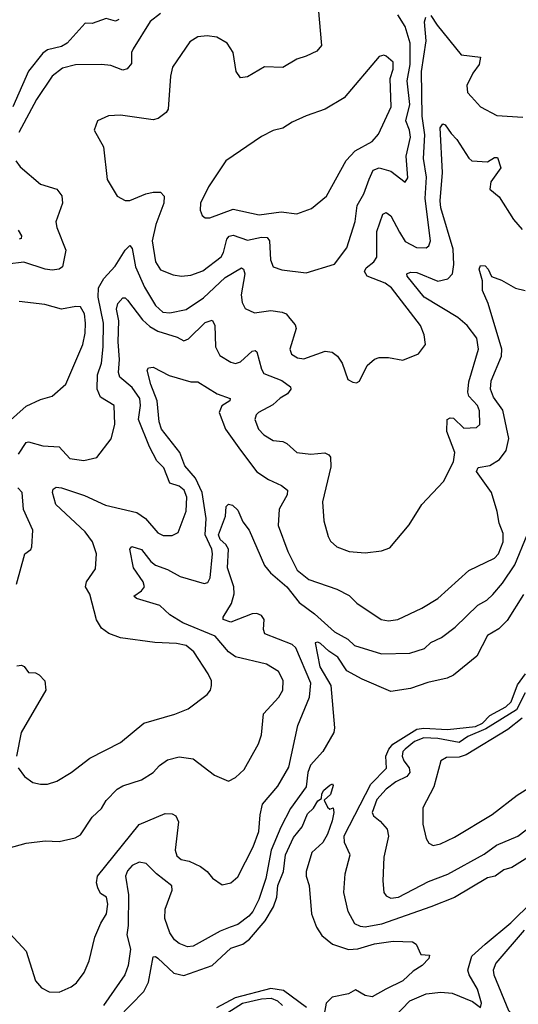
# Model space of a CAD drawing. Extents: x 1552033 to 1694788, y 811965 to 917215.
# Tile 249 of 256: x 1588267 to 1590386, y 889840 to 894025. Entities that reach past the tile are written whole.
import ezdxf

# ---------------------------------------------------------------- set-up
doc = ezdxf.new("R2010")
doc.units = 0

msp = doc.modelspace()

# ---------------------------------------------------------------- linework, layer by layer
at = {"layer": '0CON20XD'}
for points in [[(1589535.4, 894074.6), (1589550, 893915), (1589529.7, 893890.3), (1589485, 893870), (1589445, 893857.1), (1589385, 893821.9), (1589307.5, 893825), (1589235, 893782.5), (1589205, 893778), (1589186.9, 893805), (1589174.5, 893885), (1589149.1, 893925), (1589105, 893950.7), (1589063.8, 893956.2), (1589025, 893952.2), (1588989.7, 893930.3), (1588916.4, 893823.6), (1588907.5, 893785), (1588898.1, 893645), (1588889.6, 893630.4), (1588856.2, 893605), (1588835, 893598.9), (1588695, 893618.8), (1588645, 893616.7), (1588597.5, 893595), (1588583.3, 893555), (1588624, 893485), (1588639.2, 893345), (1588682, 893275), (1588715, 893256.2), (1588735, 893256.2), (1588803.3, 893285), (1588835, 893291.9), (1588865, 893291.5), (1588881.5, 893275), (1588879.5, 893245), (1588846.2, 893155), (1588830.5, 893085), (1588844.7, 892995), (1588865, 892962.2), (1588920.2, 892940.2), (1588955.4, 892935.4), (1588995, 892938.5), (1589045, 892957.7), (1589123, 893017), (1589133.2, 893035), (1589147.6, 893092.4), (1589157.8, 893105), (1589175, 893109.4), (1589235, 893088), (1589295, 893100.7), (1589318.6, 893098.6), (1589328.2, 893085), (1589333.5, 893003.5), (1589345, 892974.3), (1589382, 892962), (1589485, 892948.6), (1589605, 892985.8), (1589657.5, 893055), (1589692.9, 893167.1), (1589701.8, 893235), (1589729.3, 893285), (1589753, 893347), (1589770, 893385), (1589795, 893395.8), (1589845, 893381.6), (1589905, 893334.2), (1589917.1, 893352.9), (1589910, 893445), (1589927.6, 893525), (1589924.4, 893555), (1589909, 893595), (1589925.4, 893665), (1589914.6, 893765), (1589927.2, 893835), (1589927.3, 893925), (1589905.2, 893995.2), (1589874.6, 894045)], [(1588688.1, 894025), (1588675, 894019.1), (1588635, 894030), (1588575, 894009.2), (1588545, 894010), (1588468.8, 893925), (1588445, 893911.2), (1588385, 893896.2), (1588365, 893881.8), (1588304.2, 893805.8), (1588238.6, 893655)], [(1588261.6, 892178.4), (1588295, 892228.2), (1588305, 892230.4), (1588365, 892213.2), (1588435, 892209.5), (1588480.4, 892160.4), (1588539.4, 892150.6), (1588595.3, 892164.7), (1588656.1, 892243.9), (1588671.2, 892305), (1588669.2, 892385), (1588610.1, 892420.1), (1588596.3, 892455), (1588598, 892515), (1588614.7, 892564.7), (1588622.7, 892635), (1588623.5, 892735), (1588601, 892845), (1588601.9, 892885), (1588624.7, 892925), (1588672.7, 892977.3), (1588715, 893044.7), (1588735, 893064.4), (1588745, 893052), (1588759.3, 892975), (1588797.4, 892887.4), (1588845, 892810.4), (1588875, 892781.1), (1588905, 892779.6), (1588975, 892793.3), (1589048, 892842), (1589140.8, 892929.2), (1589209.8, 892969.8), (1589218.9, 892965), (1589224.6, 892945), (1589208.1, 892855), (1589213, 892823), (1589225, 892797.5), (1589265, 892779.5), (1589335, 892789.3), (1589382.2, 892782.2), (1589399.4, 892775), (1589415.3, 892755.3), (1589437.5, 892727.5), (1589442.1, 892712.1), (1589415.6, 892625), (1589422.7, 892602.7), (1589447.8, 892587.8), (1589475, 892582.9), (1589565, 892615.7), (1589595, 892611.4), (1589617.5, 892595), (1589637.5, 892565), (1589662.5, 892495), (1589683.6, 892483.6), (1589698.3, 892481.7), (1589711.7, 892488.3), (1589743.8, 892555), (1589775, 892582.5), (1589795, 892588.6), (1589835, 892588.6), (1589895, 892577.5), (1589962, 892605), (1589991.2, 892645), (1589985.7, 892685), (1589971.1, 892725), (1589847.3, 892885), (1589820.9, 892905), (1589744.2, 892934.2), (1589732.6, 892955), (1589739.4, 892970.6), (1589772.7, 892995), (1589785.2, 893015), (1589785.3, 893125), (1589811.2, 893198.8), (1589825, 893205.6), (1589845, 893191.5), (1589881.6, 893121.6), (1589905, 893082.3), (1589953.4, 893056.6), (1589995.4, 893054.6), (1590006.6, 893063.4), (1590013.8, 893085), (1589990.6, 893265), (1589996.8, 893355), (1589983.8, 893435), (1589988.7, 893535), (1589977.9, 893615), (1589974.2, 893804.2), (1589994.8, 893935), (1589987.5, 894015), (1589992.6, 894035)], [(1588865, 894050.6), (1588822.3, 894017.7), (1588748.8, 893901.2), (1588742.9, 893885), (1588741.9, 893838.1), (1588724.7, 893815.3), (1588705, 893810.8), (1588655, 893829.5), (1588615, 893834), (1588505, 893832.3), (1588448.7, 893818.7), (1588405, 893785.4), (1588338.8, 893685), (1588264.2, 893545)], [(1590015, 894043.3), (1590040.9, 894000.9), (1590143.1, 893875), (1590226, 893865), (1590220.6, 893835), (1590193.2, 893796.8), (1590168.1, 893745), (1590170.6, 893715), (1590186.7, 893696.7), (1590225.8, 893655), (1590295, 893617.1), (1590405, 893610.4)], [(1589055, 893182), (1589075, 893182.5), (1589175, 893218.9), (1589285, 893195.4), (1589378.3, 893208.3), (1589445, 893200), (1589507.9, 893222.1), (1589571.1, 893275), (1589654.1, 893425.9), (1589693.2, 893466.8), (1589765, 893506.7), (1589792.4, 893537.6), (1589846.5, 893655), (1589842.1, 893775), (1589854.6, 893815), (1589854.5, 893844.5), (1589825, 893870), (1589815, 893873.8), (1589795, 893868.8), (1589646.7, 893693.3), (1589565, 893644.3), (1589484.1, 893615.9), (1589425, 893589.2), (1589385, 893563.1), (1589345, 893553.9), (1589295, 893528.4), (1589143.1, 893425), (1589069.4, 893315), (1589035.8, 893245), (1589034.3, 893215), (1589043, 893193), (1589055, 893182)], [(1588260.6, 890845), (1588288.1, 890808.1), (1588323.2, 890783.2), (1588355, 890775.7), (1588385, 890775.6), (1588425, 890787.8), (1588485.8, 890825), (1588565, 890886.4), (1588695, 890952.5), (1588795.3, 891034.7), (1588926.7, 891073.3), (1588983.5, 891096.5), (1589063.3, 891156.7), (1589078.1, 891175), (1589083.1, 891195), (1589081.9, 891215), (1589067.8, 891245), (1589007.7, 891337.7), (1588975, 891364.6), (1588933.7, 891373.7), (1588841.9, 891378.1), (1588695, 891397.8), (1588645.4, 891415.4), (1588615, 891438.6), (1588593.6, 891473.6), (1588565, 891583.8), (1588547.1, 891615), (1588551.5, 891635), (1588588.8, 891691.2), (1588593.9, 891755), (1588577.2, 891805), (1588545, 891847.5), (1588420.9, 891965), (1588406.9, 892015), (1588410, 892030), (1588422.7, 892037.3), (1588445, 892035.4), (1588542.3, 892002.3), (1588631.9, 891961.9), (1588765, 891930.7), (1588801.8, 891905), (1588855, 891843.6), (1588877.4, 891832.6), (1588915, 891832.5), (1588940.8, 891845), (1588974.7, 891935.3), (1588977.8, 891995), (1588965.9, 892025), (1588945, 892042), (1588905, 892055.5), (1588879.9, 892119.9), (1588850, 892150), (1588819.2, 892209.2), (1588772.1, 892325), (1588780.8, 892385), (1588777.6, 892415), (1588745, 892461.8), (1588692.3, 892505), (1588686.9, 892525), (1588690.8, 892580.8), (1588685.2, 892655), (1588688.1, 892745), (1588678.9, 892795), (1588685, 892818.6), (1588705, 892843.3), (1588715, 892843.1), (1588725, 892833.3), (1588789.6, 892749.6), (1588820.7, 892720.7), (1588855, 892701.5), (1588937.1, 892675), (1588965, 892659.5), (1588985, 892667.7), (1589055, 892737.5), (1589085, 892748.1), (1589096.7, 892726.7), (1589098.8, 892635), (1589117.8, 892597.8), (1589165, 892569.2), (1589185, 892564), (1589205, 892570), (1589255, 892615.5), (1589268.6, 892618.6), (1589275, 892613.8), (1589295, 892539.2), (1589305, 892521.5), (1589381, 892491), (1589418, 892465), (1589420, 892455), (1589405.6, 892435), (1589373.9, 892416.1), (1589342.8, 892387.2), (1589282.2, 892355), (1589272.5, 892345), (1589266.8, 892325), (1589282.3, 892285), (1589305, 892260.5), (1589345, 892236.4), (1589385, 892232), (1589403.2, 892223.2), (1589445.4, 892185.4), (1589505, 892178.8), (1589563.6, 892183.6), (1589581.2, 892175), (1589587.5, 892165), (1589588.9, 892125), (1589553.5, 891975), (1589560, 891895), (1589577.8, 891827.8), (1589588.8, 891808.8), (1589615, 891784.4), (1589667.5, 891765), (1589735, 891758.2), (1589805, 891767.1), (1589839.7, 891780.3), (1589922.4, 891877.6), (1589975.7, 891965), (1590067.7, 892062.3), (1590111.2, 892145), (1590117.2, 892185), (1590082.9, 892275), (1590083.8, 892326.2), (1590097, 892333), (1590110.7, 892330.7), (1590155, 892289.4), (1590209.1, 892290.9), (1590222.2, 892305), (1590221.7, 892361.7), (1590212.5, 892385), (1590175.7, 892425), (1590172.2, 892442.2), (1590176.2, 892485), (1590216.6, 892625), (1590210.6, 892670.6), (1590169.1, 892725), (1590128.9, 892758.9), (1589986.1, 892845), (1589914.5, 892935), (1589913.1, 892945), (1589928.2, 892951.8), (1589955, 892949.8), (1590045, 892913.8), (1590086.7, 892923.3), (1590106.5, 892945), (1590112.2, 892985), (1590109.2, 893049.2), (1590057.6, 893225), (1590054.1, 893255), (1590064.7, 893375), (1590054.3, 893565.7), (1590065, 893582.5), (1590075, 893578.6), (1590100.9, 893540.9)], [(1590100.9, 893540.9), (1590125.5, 893515.5), (1590175.9, 893435.9), (1590189.2, 893425), (1590255, 893420.5), (1590285, 893438.5), (1590298.5, 893438.5), (1590312.1, 893395), (1590269.1, 893335), (1590265.6, 893305), (1590305, 893272.5), (1590366.4, 893175), (1590403.2, 893133.2)], [(1588251.4, 893425), (1588269.1, 893399.1), (1588356.3, 893326.3), (1588424.6, 893304.6), (1588446, 893276), (1588448.5, 893245), (1588420.9, 893165), (1588425, 893141.2), (1588463.1, 893045), (1588448.6, 892975), (1588435, 892964.5), (1588405, 892960.7), (1588375, 892964.7), (1588285, 892994.8), (1588215, 892985.4)], [(1588260.7, 893130.7), (1588275, 893106.7), (1588273.8, 893095), (1588265, 893091.5)], [(1588114.4, 890475.6), (1588295, 890525.6), (1588375, 890534.2), (1588435, 890532), (1588502.3, 890547.7), (1588525, 890560), (1588575.8, 890635), (1588615, 890672.5), (1588635, 890705.8), (1588682.2, 890755), (1588705, 890768.5), (1588785.2, 890794.8), (1588834.4, 890825), (1588861.1, 890855), (1588895, 890879.1), (1588945, 890892.5), (1589005, 890883.1), (1589094.5, 890814.5), (1589155, 890788.8), (1589185, 890803.8), (1589221.3, 890838.7), (1589282.5, 890947.5), (1589295.5, 890985), (1589303.8, 891075), (1589369.1, 891145), (1589385.5, 891175), (1589386.7, 891216.7), (1589367.8, 891255), (1589316.4, 891286.4), (1589185, 891316.8), (1589155, 891338.8), (1589097.9, 891405), (1588961, 891461), (1588905.5, 891495), (1588863.1, 891535), (1588764.1, 891564.1), (1588752.9, 891575), (1588785, 891597.1), (1588797.6, 891615), (1588792.3, 891635), (1588751.1, 891695), (1588735.8, 891775), (1588744.3, 891785.7), (1588785, 891773.1), (1588825, 891721.5), (1588845, 891706.2), (1588895, 891687.8), (1588948.6, 891658.6), (1589051.7, 891628.3), (1589066.6, 891633.4), (1589076.9, 891653.1), (1589086.7, 891755), (1589083.2, 891775), (1589055.4, 891835), (1589059.6, 891905), (1589043.3, 892015), (1589015, 892076.2), (1588968.5, 892128.5), (1588947.4, 892185), (1588870.3, 892285), (1588859.7, 892315), (1588851.4, 892405), (1588824.2, 892475), (1588809.5, 892535), (1588815, 892545.8), (1588835, 892547.5), (1588902.6, 892512.6), (1588994.2, 892485.8), (1589025, 892486), (1589106.2, 892435), (1589161.2, 892415), (1589160.8, 892405), (1589126.2, 892383.8), (1589115.4, 892355), (1589142.2, 892285), (1589205.6, 892195.6), (1589275, 892103.8), (1589325, 892071.1), (1589380.6, 892045), (1589405.7, 892025), (1589404.5, 892005), (1589369.6, 891945), (1589366, 891875), (1589406.9, 891765), (1589446.8, 891685), (1589495.8, 891645), (1589615, 891603.8), (1589667.5, 891577.5), (1589700, 891545), (1589803.8, 891475), (1589835, 891469.6), (1589875, 891476.2), (1589976.3, 891523.7), (1590045, 891564.5), (1590175.9, 891684.1), (1590285, 891735.6), (1590301.8, 891755), (1590322.1, 891805), (1590321.4, 891841.4), (1590304.4, 891885), (1590296.7, 891935), (1590271.9, 892015), (1590209.3, 892105), (1590215, 892121.5), (1590265, 892130.3), (1590306.1, 892155), (1590335, 892194.4), (1590346.6, 892245), (1590321, 892365), (1590280.8, 892420.8), (1590267.7, 892455), (1590270.8, 892489.2), (1590315.2, 892595), (1590316.3, 892625), (1590258.3, 892818.3), (1590233.7, 892873.7), (1590234.4, 892915), (1590220, 892965), (1590225, 892980), (1590245, 892978.8), (1590258.8, 892965), (1590272.9, 892932.9), (1590315, 892917.8), (1590374.4, 892884.4), (1590415, 892873.3)], [(1588162.2, 892265), (1588295, 892381.8), (1588355, 892410.8), (1588405.5, 892424.5), (1588463.6, 892476.4), (1588536, 892645), (1588545, 892692.5), (1588547.6, 892735), (1588542.3, 892775), (1588525, 892804.3), (1588505.4, 892805.4), (1588445, 892793.8), (1588374.3, 892814.3), (1588265, 892826.9)], [(1588254.2, 891625), (1588288.8, 891755), (1588315, 891773.3), (1588318.8, 891785), (1588323.8, 891855), (1588283.7, 891943.7), (1588277.1, 892015), (1588260, 892035)], [(1588225, 890141.2), (1588295.4, 890065.4), (1588335, 889940), (1588359.5, 889909.5), (1588392.8, 889892.8), (1588435, 889891.5), (1588485.3, 889914.7), (1588508.9, 889931.1), (1588541.1, 889975), (1588562, 890025), (1588586.8, 890125), (1588611.6, 890185), (1588635.7, 890224.3), (1588642.3, 890265), (1588635.6, 890295), (1588610.8, 890310.8), (1588599.3, 890335), (1588593.8, 890356.2), (1588597.9, 890385), (1588775, 890603.6), (1588885, 890650.5), (1588915, 890650), (1588930.5, 890640.5), (1588942.2, 890615), (1588927.5, 890495), (1588935, 890470.6), (1588954.2, 890455), (1588987.9, 890447.9), (1589036.2, 890426.2), (1589064.4, 890405), (1589086.3, 890376.3), (1589128, 890348), (1589165, 890356.9), (1589195, 890381.9), (1589260.1, 890509.9), (1589284.2, 890575), (1589288.8, 890645), (1589299.4, 890690.6), (1589365, 890767.8), (1589411.5, 890848.5), (1589449.7, 891025), (1589499.2, 891145), (1589505.2, 891205), (1589440.8, 891355), (1589425, 891369.8), (1589309.4, 891415), (1589303.6, 891433.6), (1589306.7, 891475), (1589295, 891492.9), (1589275, 891500.8), (1589255, 891500), (1589165, 891464.3), (1589132, 891475), (1589131.4, 891485), (1589167.1, 891542.9), (1589179.4, 891585), (1589177, 891615), (1589151, 891695), (1589154.8, 891774.8), (1589143.6, 891793.6), (1589118.6, 891815), (1589112, 891835), (1589142.5, 891915), (1589145, 891956.2), (1589155, 891966.2), (1589171.2, 891961.2), (1589195, 891940), (1589215, 891890), (1589243.1, 891855), (1589308, 891705), (1589333.8, 891673.8), (1589402, 891615), (1589455, 891547.5), (1589519.8, 891499.8), (1589605, 891423.1), (1589662, 891392), (1589690, 891365), (1589805, 891330), (1589925, 891332.3), (1589987.2, 891352.8), (1590015, 891378.1), (1590060.4, 891399.6), (1590117.4, 891442.6), (1590213.8, 891536.2), (1590251.9, 891558.1), (1590278.1, 891581.9), (1590319.8, 891630.2), (1590372, 891708), (1590423.4, 891835)], [(1590408.9, 891581.1), (1590339.1, 891470.9), (1590303.8, 891436.2), (1590255, 891407.5), (1590209.7, 891320.3), (1590111.5, 891238.5), (1590084.5, 891225.5), (1590001.8, 891208.2), (1589927.9, 891182.1), (1589845, 891168.9), (1589722.1, 891222.1), (1589657, 891257), (1589620, 891315), (1589580.4, 891340.4), (1589545, 891373.4), (1589535, 891379.1), (1589523.2, 891376.8), (1589542.7, 891275), (1589589.8, 891195), (1589604.7, 891015), (1589601.6, 890995), (1589555.2, 890915), (1589503.5, 890856.5), (1589491.7, 890825), (1589484.8, 890765), (1589417.7, 890672.3), (1589377.6, 890592.4), (1589335.5, 890495), (1589313.9, 890375), (1589282.9, 890285), (1589257.4, 890235), (1589241.5, 890215), (1589195, 890179.6), (1589162, 890168), (1589118.9, 890151.1), (1589005, 890086.8), (1588980, 890085), (1588945, 890098.7), (1588925, 890114.6), (1588905, 890143.8), (1588884, 890205), (1588885.2, 890245), (1588915.4, 890325), (1588913.8, 890343.8), (1588848.8, 890395), (1588805, 890439.2), (1588775, 890444), (1588745, 890430.6), (1588725, 890407.7), (1588717.2, 890385), (1588730.3, 890305), (1588728.7, 890175), (1588722.5, 890135), (1588738.8, 890075), (1588727.8, 890005), (1588714, 889965), (1588623.5, 889835)], [(1588255, 891278.2), (1588275, 891281.5), (1588286, 891276), (1588305, 891250.8), (1588335, 891248.8), (1588350.7, 891240.7), (1588374.4, 891214.4), (1588378.6, 891175), (1588273.2, 890995), (1588253.6, 890895)], [(1590015.2, 890254.8), (1589805, 890180), (1589735, 890167.7), (1589715, 890170.3), (1589692.2, 890182.2), (1589663.8, 890235), (1589644.5, 890315), (1589650.8, 890395), (1589672.1, 890475), (1589647.5, 890527.5), (1589645.9, 890555.9), (1589759.6, 890775), (1589825.8, 890844.2), (1589823.5, 890895), (1589835.8, 890925), (1589853.3, 890945), (1589955, 891009.2), (1589985, 891013.5), (1590085, 891008.2), (1590205, 891020.8), (1590233.5, 891035), (1590265, 891067.7), (1590332.9, 891105), (1590356, 891125), (1590382.5, 891197.5), (1590417.5, 891245)], [(1590416.1, 891163.9), (1590378.5, 891091.5), (1590248.9, 891011.1), (1590171.2, 890978.8), (1590135, 890953), (1590045, 890969.1), (1589985, 890972.3), (1589945, 890956.6), (1589905.8, 890925), (1589896.2, 890915), (1589892.2, 890895), (1589899.3, 890875), (1589921.9, 890845), (1589925.9, 890825), (1589912, 890808), (1589866.2, 890785), (1589824.6, 890755), (1589785, 890711.2), (1589765.4, 890655), (1589770.5, 890640.5), (1589798.8, 890618.8), (1589829.2, 890585), (1589835.3, 890555.3), (1589814.5, 890465), (1589810, 890365), (1589814.4, 890315), (1589825, 890300.6), (1589845, 890290.5), (1589877.5, 890295), (1590005, 890362.4), (1590087.3, 890392.7), (1590241.5, 890478.5), (1590293.4, 890516.6), (1590384.4, 890555), (1590538, 890672)], [(1590403.1, 891056.9), (1590341.9, 891008.1), (1590165, 890900.2), (1590135, 890890), (1590080.8, 890889.2), (1590057.1, 890875), (1590026.7, 890765), (1589980.6, 890675), (1589980.5, 890605), (1589994.6, 890544.6), (1590005.5, 890525.5), (1590025, 890515.6), (1590055, 890522.7), (1590115, 890550), (1590275, 890646.2), (1590381.1, 890728.9), (1590438.1, 890765)], [(1588685, 889781.2), (1588795.4, 889895), (1588815, 889933.8), (1588835, 890042.5), (1588845, 890043.8), (1588855, 890036), (1588921.8, 889971.8), (1588965, 889962.6), (1589085, 890005.6), (1589165, 890078.1), (1589215, 890096.3), (1589243.2, 890116.8), (1589310.2, 890195), (1589346.2, 890253.8), (1589359.4, 890295), (1589364.4, 890345), (1589388.7, 890405), (1589397.5, 890475), (1589431.2, 890548.8), (1589467.5, 890595), (1589490.4, 890649.6), (1589516.4, 890673.6), (1589534, 890705), (1589550, 890715), (1589550.8, 890735), (1589559.7, 890750.3), (1589585, 890772), (1589596.7, 890776.7), (1589599.5, 890769.5), (1589587.8, 890732.2), (1589561.7, 890708.3), (1589575, 890677.5), (1589585, 890670), (1589600, 890675), (1589602.5, 890655), (1589595, 890620), (1589575, 890563.3), (1589555, 890527.5), (1589508.8, 890485), (1589484.2, 890405), (1589484.4, 890384.4), (1589497.1, 890345), (1589507.5, 890225), (1589528.3, 890168.3), (1589552, 890132), (1589596, 890096), (1589665, 890073.2), (1589703.9, 890076.1), (1589775, 890097.2), (1589855, 890107.9), (1589936.1, 890106.1), (1589952.5, 890095), (1589971.7, 890051.7), (1590009.5, 890049.5), (1590005.6, 890035), (1589977.3, 890005), (1589939.1, 889980.9), (1589895, 889939.8), (1589823.3, 889905), (1589765, 889872), (1589735, 889877.5), (1589695, 889901.2), (1589665, 889884.5), (1589595, 889870), (1589570, 889845), (1589557.7, 889782.3)], [(1590487.6, 890502.4), (1590358.3, 890421.7), (1590325, 890411.1), (1590287.5, 890385), (1590255, 890377.6), (1590115.6, 890294.4), (1590015.2, 890254.8)], [(1589858.9, 889785), (1589925, 889854.5), (1589995, 889884), (1590057.7, 889892.3), (1590105, 889886.8), (1590191.8, 889851.8), (1590225, 889826.2), (1590230.5, 889845), (1590213, 889905), (1590176.8, 889965), (1590171.1, 889985), (1590189, 890045), (1590245.4, 890095), (1590355, 890186.4), (1590445.2, 890275)], [(1590411.1, 890155), (1590290.7, 890015), (1590280, 889985), (1590282.7, 889965), (1590344, 889814), (1590412, 889742)], [(1589486.2, 889826.2), (1589388.2, 889898.2), (1589335, 889907.7), (1589183, 889867), (1589103.5, 889825)], [(1589151.9, 889805), (1589214.5, 889845.5), (1589295, 889863.1), (1589335.6, 889865.6), (1589362.6, 889855), (1589383.9, 889835)]]:
    msp.add_lwpolyline(points, dxfattribs=at)

doc.saveas('drawing.dxf')
